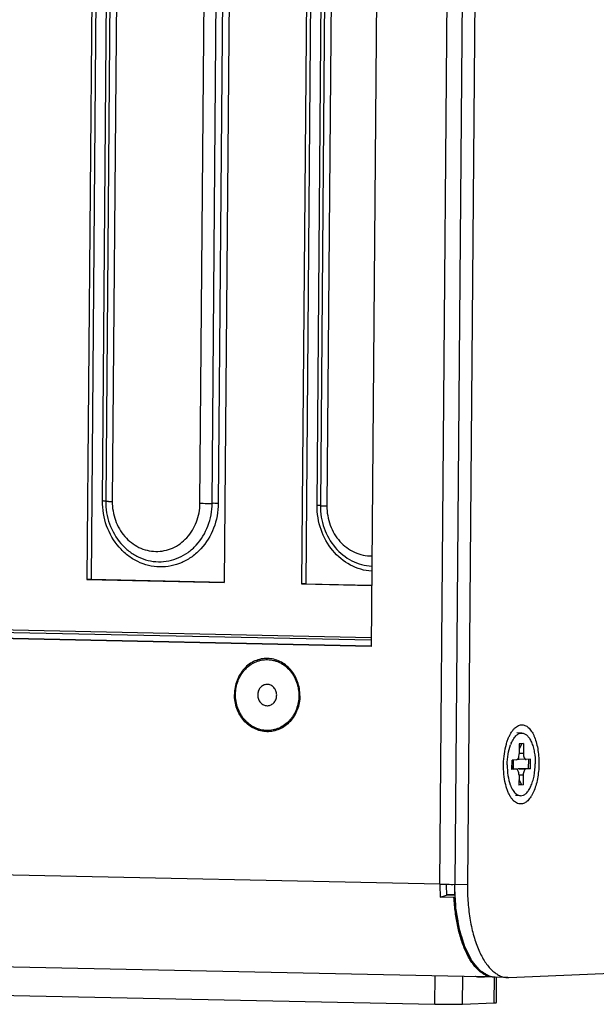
# Model space of a CAD drawing. Header units: millimetres. Extents: x 0 to 1750, y -1720 to 477.
# Tile 220 of 256: x 1064 to 1113, y -1032 to -949. Entities that reach past the tile are written whole.
import ezdxf

# ---------------------------------------------------------------- set-up
doc = ezdxf.new("R2010")
doc.units = ezdxf.units.MM
doc.header["$LTSCALE"] = 92.51
for name, color, linetype in [('3-6_GB12616_DXF_CONTINUOUS_LINE', 7, 'CONTINUOUS'), ('DE-11-024591DXF_CONTINUOUS_LINE', 7, 'CONTINUOUS'), ('DE-11-069666DXF_CONTINUOUS_LINE', 7, 'CONTINUOUS'), ('DE-11-080277DXF_CONTINUOUS_LINE', 7, 'CONTINUOUS'), ('DE-11-080278DXF_CONTINUOUS_LINE', 7, 'CONTINUOUS'), ('DE-11-080513DXF_CONTINUOUS_LINE', 7, 'CONTINUOUS'), ('DE-17-000326DXF_CONTINUOUS_LINE', 7, 'CONTINUOUS'), ('SC-KM3X5B-JMDXF_CONTINUOUS_LINE', 7, 'CONTINUOUS')]:
    doc.layers.add(name, color=color, linetype=linetype)

msp = doc.modelspace()

# ---------------------------------------------------------------- linework, layer by layer
at = {"layer": '3-6_GB12616_DXF_CONTINUOUS_LINE'}
for p, q in [((1084.753, -1004.855), (1084.707, -1004.856)), ((1084.738, -1006.655), (1084.783, -1006.654))]:
    msp.add_line(p, q, dxfattribs=at)
for points, knots in [([(1087.518, -1005.813), (1087.519, -1005.61), (1087.487, -1005.205), (1087.334, -1004.619), (1087.082, -1004.075), (1086.741, -1003.595), (1086.322, -1003.198), (1085.841, -1002.898), (1085.318, -1002.708), (1084.772, -1002.636), (1084.224, -1002.685), (1083.697, -1002.853), (1083.212, -1003.133), (1082.786, -1003.513), (1082.436, -1003.979), (1082.175, -1004.512), (1082.013, -1005.092), (1081.974, -1005.495), (1081.973, -1005.697)], [0, 0, 0, 0, 0.06593, 0.131498, 0.196255, 0.259853, 0.322108, 0.383038, 0.442866, 0.502004, 0.56098, 0.620353, 0.680613, 0.742094, 0.804934, 0.869062, 0.934215, 1, 1, 1, 1]), ([(1084.707, -1004.856), (1084.656, -1004.858), (1084.552, -1004.874), (1084.404, -1004.93), (1084.27, -1005.017), (1084.153, -1005.131), (1084.058, -1005.269), (1083.965, -1005.476), (1083.92, -1005.764), (1083.975, -1006.051), (1084.075, -1006.256), (1084.174, -1006.391), (1084.295, -1006.503), (1084.432, -1006.587), (1084.582, -1006.64), (1084.686, -1006.654), (1084.738, -1006.655)], [0, 0, 0, 0, 0.059045, 0.118598, 0.179127, 0.240904, 0.304018, 0.368359, 0.498985, 0.62989, 0.694542, 0.758032, 0.820199, 0.88107, 0.940869, 1, 1, 1, 1]), ([(1084.783, -1006.654), (1084.835, -1006.652), (1084.938, -1006.636), (1085.086, -1006.58), (1085.221, -1006.493), (1085.338, -1006.379), (1085.432, -1006.241), (1085.525, -1006.034), (1085.57, -1005.746), (1085.515, -1005.459), (1085.416, -1005.254), (1085.316, -1005.119), (1085.196, -1005.007), (1085.058, -1004.923), (1084.909, -1004.87), (1084.804, -1004.856), (1084.753, -1004.855)], [0, 0, 0, 0, 0.059045, 0.118598, 0.179127, 0.240904, 0.304018, 0.368359, 0.498985, 0.62989, 0.694542, 0.758032, 0.820199, 0.88107, 0.940869, 1, 1, 1, 1]), ([(1087.518, -1005.813), (1087.516, -1006.015), (1087.477, -1006.418), (1087.315, -1006.998), (1087.054, -1007.531), (1086.704, -1007.997), (1086.279, -1008.377), (1085.793, -1008.657), (1085.266, -1008.825), (1084.719, -1008.874), (1084.172, -1008.802), (1083.649, -1008.612), (1083.169, -1008.312), (1082.75, -1007.915), (1082.408, -1007.435), (1082.156, -1006.891), (1082.003, -1006.305), (1081.971, -1005.9), (1081.973, -1005.697)], [0, 0, 0, 0, 0.065785, 0.130938, 0.195066, 0.257906, 0.319387, 0.379647, 0.43902, 0.497996, 0.557134, 0.616962, 0.677892, 0.740147, 0.803745, 0.868502, 0.93407, 1, 1, 1, 1])]:
    msp.add_open_spline(points, degree=3, knots=knots, dxfattribs=at)
at = {"layer": 'DE-11-024591DXF_CONTINUOUS_LINE'}
for p, q in [((1070.799, -989.336), (1071.447, -910.763)), ((1071.723, -910.776), (1071.075, -989.349)), ((1072.275, -910.803), (1071.627, -989.375)), ((1079.056, -989.53), (1079.704, -910.957)), ((1080.086, -989.536), (1080.734, -910.964)), ((1081.248, -910.967), (1080.6, -989.54)), ((1088.972, -989.714), (1089.62, -911.141)), ((1089.896, -911.154), (1089.248, -989.727)), ((1090.449, -911.181), (1089.8, -989.753))]:
    msp.add_line(p, q, dxfattribs=at)
for points, knots in [([(1080.6, -989.54), (1080.594, -990.248), (1080.339, -991.653), (1079.421, -993.169), (1078.41, -994.073), (1077.552, -994.568), (1076.62, -994.864), (1075.653, -994.951), (1074.687, -994.824), (1073.762, -994.488), (1072.913, -993.958), (1071.918, -993.014), (1071.028, -991.466), (1070.793, -990.047), (1070.799, -989.336)], [0, 0, 0, 0, 0.130705, 0.257371, 0.318983, 0.379372, 0.438874, 0.497977, 0.557241, 0.617198, 0.678258, 0.740646, 0.868724, 1, 1, 1, 1]), ([(1071.075, -989.349), (1071.073, -989.347), (1071.065, -989.347), (1071.051, -989.345), (1071.027, -989.343), (1070.979, -989.341), (1070.902, -989.338), (1070.836, -989.336), (1070.799, -989.336)], [0, 0, 0, 0, 0.022867, 0.077923, 0.164535, 0.281308, 0.596701, 1, 1, 1, 1]), ([(1071.075, -989.349), (1071.069, -990.003), (1071.286, -991.308), (1072.104, -992.731), (1073.018, -993.598), (1073.799, -994.085), (1074.649, -994.394), (1075.537, -994.511), (1076.427, -994.431), (1077.283, -994.159), (1078.072, -993.704), (1079.002, -992.873), (1079.845, -991.479), (1080.08, -990.187), (1080.085, -989.536)], [0, 0, 0, 0, 0.131283, 0.25936, 0.321746, 0.382808, 0.442765, 0.502024, 0.561122, 0.620622, 0.681012, 0.742622, 0.869286, 1, 1, 1, 1]), ([(1071.075, -989.349), (1071.077, -989.352), (1071.094, -989.352), (1071.122, -989.357), (1071.171, -989.36), (1071.235, -989.364), (1071.314, -989.367), (1071.447, -989.371), (1071.553, -989.374), (1071.627, -989.375)], [0, 0, 0, 0, 0.022817, 0.077869, 0.164609, 0.28139, 0.426182, 0.596419, 1, 1, 1, 1]), ([(1071.627, -989.375), (1071.623, -989.914), (1071.801, -990.99), (1072.476, -992.163), (1073.229, -992.878), (1073.873, -993.28), (1074.574, -993.535), (1075.306, -993.631), (1076.039, -993.566), (1076.745, -993.341), (1077.396, -992.966), (1078.162, -992.281), (1078.858, -991.132), (1079.052, -990.067), (1079.056, -989.53)], [0, 0, 0, 0, 0.131276, 0.259349, 0.321736, 0.382796, 0.442753, 0.502016, 0.561117, 0.620617, 0.681006, 0.742619, 0.869288, 1, 1, 1, 1]), ([(1079.056, -989.53), (1079.141, -989.532), (1079.484, -989.537), (1079.828, -989.539), (1080.086, -989.536)], [0, 0, 0, 0, 0.248721, 1, 1, 1, 1]), ([(1080.6, -989.54), (1080.469, -989.537), (1080.297, -989.535), (1080.125, -989.536), (1080.086, -989.536)], [0, 0, 0, 0, 0.767766, 1, 1, 1, 1]), ([(1093.598, -995.283), (1093.286, -995.26), (1092.663, -995.146), (1091.474, -994.66), (1090.18, -993.58), (1089.189, -991.783), (1088.966, -990.404), (1088.972, -989.714)], [0, 0, 0, 0, 0.118177, 0.237883, 0.483206, 0.738603, 1, 1, 1, 1]), ([(1089.248, -989.727), (1089.247, -989.725), (1089.238, -989.725), (1089.224, -989.723), (1089.2, -989.722), (1089.152, -989.719), (1089.075, -989.716), (1089.009, -989.715), (1088.972, -989.714)], [0, 0, 0, 0, 0.022867, 0.077923, 0.164535, 0.281308, 0.596701, 1, 1, 1, 1]), ([(1089.248, -989.727), (1089.243, -990.371), (1089.454, -991.656), (1090.391, -993.326), (1091.612, -994.315), (1092.727, -994.746), (1093.311, -994.839), (1093.601, -994.853)], [0, 0, 0, 0, 0.261613, 0.517033, 0.762184, 0.881828, 1, 1, 1, 1]), ([(1089.248, -989.727), (1089.251, -989.73), (1089.267, -989.73), (1089.296, -989.736), (1089.344, -989.738), (1089.408, -989.742), (1089.488, -989.745), (1089.62, -989.749), (1089.726, -989.752), (1089.8, -989.753)], [0, 0, 0, 0, 0.022817, 0.077869, 0.164609, 0.28139, 0.426182, 0.596419, 1, 1, 1, 1]), ([(1089.8, -989.753), (1089.796, -990.304), (1089.983, -991.403), (1090.814, -992.815), (1091.888, -993.621), (1092.858, -993.939), (1093.36, -993.987), (1093.608, -993.983)], [0, 0, 0, 0, 0.262119, 0.517567, 0.762257, 0.881759, 1, 1, 1, 1])]:
    msp.add_open_spline(points, degree=3, knots=knots, dxfattribs=at)
at = {"layer": 'DE-11-069666DXF_CONTINUOUS_LINE'}
for p, q in [((1070.302, -896.574), (1069.482, -995.979)), ((1070.66, -896.581), (1069.84, -995.964)), ((1081.929, -896.816), (1081.109, -996.221)), ((1088.476, -896.952), (1087.656, -996.357)), ((1088.833, -896.959), (1088.014, -996.342)), ((1069.84, -995.964), (1069.482, -995.979)), ((1069.482, -995.979), (1081.109, -996.221)), ((1069.84, -995.964), (1081.109, -996.198)), ((1088.014, -996.342), (1087.656, -996.357)), ((1087.656, -996.357), (1093.588, -996.481)), ((1088.014, -996.342), (1093.588, -996.458)), ((1024.299, -999.438), (1093.552, -1000.879)), ((1015.737, -999.958), (1093.547, -1001.577)), ((1023.314, -999.623), (1093.55, -1001.085))]:
    msp.add_line(p, q, dxfattribs=at)
at = {"layer": 'DE-11-080277DXF_CONTINUOUS_LINE'}
for p, q in [((1099.373, -1021.757), (1101.257, -793.336)), ((1094.408, -897.075), (1093.545, -1001.639)), ((1093.545, -1001.639), (1015.2, -1000.009)), ((1093.546, -1001.605), (1015.736, -999.986)), ((1099.373, -1021.757), (1009.311, -1019.883)), ((1099.398, -1022.865), (1099.931, -1022.676)), ((1100.561, -1022.889), (1099.398, -1022.865)), ((1100.638, -1022.632), (1099.93, -1022.662)), ((1100.641, -1022.691), (1099.931, -1022.676)), ((1100.561, -1022.889), (1100.648, -1022.858)), ((1102.784, -1029.605), (1012.723, -1027.731)), ((1102.389, -1029.547), (1103.552, -1029.571)), ((1102.885, -1029.604), (1102.885, -1029.557)), ((1102.955, -1029.603), (1103.645, -1029.574)), ((1103.552, -1029.571), (1103.553, -1029.547))]:
    msp.add_line(p, q, dxfattribs=at)
for centre, radius, start, end in [((1102.818, -1028.004), 1.601, 268.80993, 272.40545), ((1102.908, -1028.484), 1.12, 268.80826, 272.40364)]:
    msp.add_arc(centre, radius, start, end, dxfattribs=at)
for points, knots in [([(1084.72, -1008.754), (1084.545, -1008.75), (1084.28, -1008.715), (1083.94, -1008.613), (1083.609, -1008.473), (1083.219, -1008.23), (1082.883, -1007.911), (1082.651, -1007.616), (1082.444, -1007.295), (1082.24, -1006.855), (1082.092, -1006.287), (1082.045, -1005.7), (1082.101, -1005.114), (1082.258, -1004.553), (1082.47, -1004.12), (1082.683, -1003.807), (1082.919, -1003.523), (1083.261, -1003.217), (1083.655, -1002.991), (1083.988, -1002.865), (1084.329, -1002.776), (1084.595, -1002.752), (1084.77, -1002.756)], [0, 0, 0, 0, 0.059119, 0.088951, 0.119013, 0.179923, 0.242159, 0.273823, 0.305808, 0.370544, 0.436094, 0.502001, 0.567763, 0.632898, 0.697004, 0.728621, 0.759898, 0.82136, 0.881601, 0.911404, 0.941043, 1, 1, 1, 1]), ([(1084.77, -1002.756), (1084.946, -1002.76), (1085.211, -1002.795), (1085.55, -1002.897), (1085.881, -1003.037), (1086.271, -1003.28), (1086.607, -1003.599), (1086.839, -1003.894), (1087.046, -1004.215), (1087.251, -1004.655), (1087.399, -1005.223), (1087.445, -1005.811), (1087.389, -1006.396), (1087.232, -1006.958), (1087.021, -1007.39), (1086.808, -1007.703), (1086.571, -1007.987), (1086.229, -1008.293), (1085.836, -1008.519), (1085.502, -1008.645), (1085.161, -1008.734), (1084.896, -1008.758), (1084.72, -1008.754)], [0, 0, 0, 0, 0.059119, 0.088951, 0.119013, 0.179923, 0.242159, 0.273823, 0.305808, 0.370544, 0.436094, 0.502001, 0.567763, 0.632898, 0.697004, 0.728621, 0.759898, 0.82136, 0.881601, 0.911404, 0.941043, 1, 1, 1, 1]), ([(1099.373, -1021.757), (1099.372, -1021.849), (1099.372, -1022.219), (1099.383, -1022.589), (1099.398, -1022.865)], [0, 0, 0, 0, 0.250917, 1, 1, 1, 1]), ([(1099.373, -1021.757), (1099.581, -1021.761), (1099.999, -1021.767), (1100.416, -1021.768), (1100.625, -1021.767)], [0, 0, 0, 0, 0.500017, 1, 1, 1, 1]), ([(1099.909, -1021.765), (1099.909, -1021.841), (1099.909, -1022.145), (1099.919, -1022.449), (1099.931, -1022.676)], [0, 0, 0, 0, 0.250914, 1, 1, 1, 1]), ([(1103.552, -1029.571), (1103.455, -1029.545), (1103.26, -1029.473), (1102.98, -1029.316), (1102.709, -1029.109), (1102.447, -1028.853), (1102.197, -1028.551), (1101.96, -1028.204), (1101.736, -1027.815), (1101.451, -1027.226), (1101.144, -1026.399), (1100.86, -1025.311), (1100.658, -1024.128), (1100.584, -1023.308), (1100.561, -1022.889)], [0, 0, 0, 0, 0.039227, 0.080571, 0.124682, 0.172029, 0.222917, 0.277508, 0.335848, 0.397884, 0.532399, 0.679346, 0.836215, 1, 1, 1, 1]), ([(1102.389, -1029.547), (1102.421, -1029.556), (1102.551, -1029.587), (1102.685, -1029.603), (1102.784, -1029.605)], [0, 0, 0, 0, 0.252884, 1, 1, 1, 1]), ([(1102.955, -1029.603), (1103.018, -1029.6), (1103.102, -1029.589), (1103.184, -1029.57), (1103.204, -1029.564)], [0, 0, 0, 0, 0.749255, 1, 1, 1, 1])]:
    msp.add_open_spline(points, degree=3, knots=knots, dxfattribs=at)
at = {"layer": 'DE-11-080278DXF_CONTINUOUS_LINE'}
for p, q in [((1102.513, -792.863), (1100.625, -1021.783)), ((1103.586, -792.885), (1101.698, -1021.805)), ((1101.698, -1021.805), (1100.625, -1021.783)), ((1105.21, -1029.652), (1164.039, -1027.182)), ((1103.559, -1029.548), (1103.553, -1029.547)), ((1103.559, -1029.548), (1103.553, -1029.547)), ((1105.11, -1029.653), (1104.037, -1029.631))]:
    msp.add_line(p, q, dxfattribs=at)
msp.add_arc((1105.143, -1028.052), 1.601, 268.80984, 272.40537, dxfattribs=at)
for points, knots in [([(1105.073, -1009.655), (1105.108, -1009.553), (1105.181, -1009.36), (1105.309, -1009.091), (1105.449, -1008.854), (1105.6, -1008.654), (1105.76, -1008.493), (1105.928, -1008.372), (1106.102, -1008.295), (1106.222, -1008.274), (1106.281, -1008.272)], [0, 0, 0, 0, 0.165725, 0.319979, 0.461874, 0.591021, 0.707694, 0.813041, 0.909317, 1, 1, 1, 1]), ([(1106.281, -1008.272), (1106.33, -1008.27), (1106.43, -1008.277), (1106.577, -1008.32), (1106.721, -1008.396), (1106.859, -1008.503), (1106.991, -1008.639), (1107.115, -1008.804), (1107.231, -1008.996), (1107.378, -1009.294), (1107.53, -1009.723), (1107.66, -1010.293), (1107.738, -1010.912), (1107.761, -1011.559), (1107.727, -1012.207), (1107.639, -1012.834), (1107.499, -1013.415), (1107.339, -1013.856), (1107.188, -1014.166), (1107.069, -1014.367), (1106.942, -1014.542), (1106.808, -1014.69), (1106.668, -1014.808), (1106.524, -1014.896), (1106.376, -1014.952), (1106.275, -1014.967), (1106.226, -1014.969)], [0, 0, 0, 0, 0.01864, 0.037784, 0.058068, 0.079991, 0.103894, 0.129974, 0.158309, 0.188881, 0.256285, 0.330877, 0.410693, 0.493396, 0.576466, 0.657357, 0.733665, 0.803296, 0.835113, 0.864735, 0.892102, 0.917234, 0.940258, 0.96143, 0.981156, 1, 1, 1, 1]), ([(1104.923, -1013.272), (1104.859, -1013.005), (1104.771, -1012.445), (1104.74, -1011.589), (1104.806, -1010.735), (1104.918, -1010.18), (1104.993, -1009.916)], [0, 0, 0, 0, 0.243038, 0.5, 0.756962, 1, 1, 1, 1]), ([(1104.993, -1009.916), (1104.999, -1009.893), (1105.024, -1009.806), (1105.052, -1009.719), (1105.073, -1009.655)], [0, 0, 0, 0, 0.254119, 1, 1, 1, 1]), ([(1104.986, -1013.512), (1104.98, -1013.492), (1104.958, -1013.413), (1104.937, -1013.333), (1104.923, -1013.272)], [0, 0, 0, 0, 0.246234, 1, 1, 1, 1]), ([(1106.226, -1014.969), (1106.164, -1014.972), (1106.036, -1014.959), (1105.85, -1014.887), (1105.673, -1014.765), (1105.507, -1014.595), (1105.352, -1014.381), (1105.211, -1014.125), (1105.087, -1013.832), (1105.018, -1013.622), (1104.986, -1013.512)], [0, 0, 0, 0, 0.090766, 0.185679, 0.289263, 0.404574, 0.533234, 0.675718, 0.831644, 1, 1, 1, 1]), ([(1103.553, -1029.547), (1103.448, -1029.512), (1103.236, -1029.419), (1102.935, -1029.224), (1102.645, -1028.969), (1102.368, -1028.659), (1102.105, -1028.296), (1101.859, -1027.881), (1101.631, -1027.419), (1101.422, -1026.912), (1101.235, -1026.365), (1101.012, -1025.571), (1100.798, -1024.507), (1100.649, -1023.167), (1100.621, -1022.248), (1100.625, -1021.783)], [0, 0, 0, 0, 0.038342, 0.079191, 0.123193, 0.170783, 0.222204, 0.277546, 0.336769, 0.399733, 0.466217, 0.535931, 0.683587, 0.839509, 1, 1, 1, 1]), ([(1101.698, -1021.805), (1101.694, -1022.315), (1101.728, -1023.319), (1101.88, -1024.551), (1102.067, -1025.488), (1102.235, -1026.145), (1102.431, -1026.76), (1102.653, -1027.328), (1102.899, -1027.844), (1103.168, -1028.304), (1103.456, -1028.702), (1103.761, -1029.036), (1104.082, -1029.302), (1104.416, -1029.498), (1104.759, -1029.62), (1104.994, -1029.651), (1105.11, -1029.653)], [0, 0, 0, 0, 0.166432, 0.327244, 0.404124, 0.477942, 0.548241, 0.614633, 0.676815, 0.734595, 0.787912, 0.836881, 0.881831, 0.923358, 0.962356, 1, 1, 1, 1]), ([(1104.037, -1029.631), (1103.956, -1029.629), (1103.794, -1029.613), (1103.636, -1029.574), (1103.559, -1029.548)], [0, 0, 0, 0, 0.49559, 1, 1, 1, 1])]:
    msp.add_open_spline(points, degree=3, knots=knots, dxfattribs=at)
at = {"layer": 'DE-11-080513DXF_CONTINUOUS_LINE'}
for p, q in [((1102.513, -792.863), (1100.625, -1021.783)), ((1103.558, -1029.548), (1103.553, -1029.547)), ((1104.021, -1029.63), (1104.017, -1029.63)), ((1104.037, -1029.631), (1104.021, -1029.63))]:
    msp.add_line(p, q, dxfattribs=at)
for points, knots in [([(1100.624, -1022.042), (1100.624, -1022.04), (1100.624, -1022.037), (1100.624, -1022.032), (1100.624, -1022.027), (1100.624, -1022.024), (1100.624, -1022.021), (1100.624, -1022.019), (1100.624, -1022.017), (1100.624, -1022.016), (1100.624, -1022.015), (1100.624, -1022.015), (1100.624, -1022.014), (1100.624, -1022.014), (1100.624, -1022.014), (1100.624, -1022.013), (1100.624, -1022.012), (1100.624, -1022.01), (1100.624, -1022.007), (1100.624, -1022.005), (1100.624, -1022.001), (1100.624, -1021.995), (1100.624, -1021.986), (1100.624, -1021.978), (1100.624, -1021.971), (1100.624, -1021.968), (1100.624, -1021.965), (1100.624, -1021.963), (1100.624, -1021.961), (1100.624, -1021.959), (1100.624, -1021.959), (1100.624, -1021.958), (1100.624, -1021.958), (1100.624, -1021.958), (1100.624, -1021.957), (1100.624, -1021.956), (1100.624, -1021.955), (1100.624, -1021.954), (1100.624, -1021.951), (1100.624, -1021.949), (1100.624, -1021.945), (1100.624, -1021.942), (1100.624, -1021.938), (1100.624, -1021.936), (1100.624, -1021.934), (1100.624, -1021.933), (1100.624, -1021.932), (1100.624, -1021.932), (1100.624, -1021.931), (1100.624, -1021.931), (1100.624, -1021.931), (1100.624, -1021.931), (1100.624, -1021.93), (1100.624, -1021.93), (1100.624, -1021.929), (1100.624, -1021.928), (1100.624, -1021.927), (1100.624, -1021.925), (1100.624, -1021.923), (1100.624, -1021.919), (1100.624, -1021.915), (1100.624, -1021.908), (1100.624, -1021.901), (1100.624, -1021.894), (1100.624, -1021.889), (1100.624, -1021.884), (1100.624, -1021.881), (1100.624, -1021.879), (1100.624, -1021.877), (1100.624, -1021.876), (1100.624, -1021.875), (1100.624, -1021.875), (1100.624, -1021.874), (1100.624, -1021.874), (1100.624, -1021.873), (1100.624, -1021.872), (1100.624, -1021.871), (1100.624, -1021.87), (1100.624, -1021.868), (1100.624, -1021.865), (1100.624, -1021.862), (1100.624, -1021.858), (1100.624, -1021.855), (1100.624, -1021.853), (1100.624, -1021.852), (1100.624, -1021.85), (1100.624, -1021.849), (1100.624, -1021.848), (1100.624, -1021.848), (1100.624, -1021.847), (1100.624, -1021.847), (1100.624, -1021.847), (1100.624, -1021.846), (1100.624, -1021.845), (1100.624, -1021.844), (1100.624, -1021.842), (1100.624, -1021.84), (1100.624, -1021.836), (1100.624, -1021.831), (1100.624, -1021.825), (1100.624, -1021.817), (1100.625, -1021.807), (1100.625, -1021.795), (1100.625, -1021.787), (1100.625, -1021.783)], [0, 0, 0, 0, 0.03125, 0.0625, 0.09375, 0.109375, 0.125, 0.140625, 0.148438, 0.15625, 0.160156, 0.164062, 0.166016, 0.166992, 0.167969, 0.169922, 0.171875, 0.179688, 0.1875, 0.195312, 0.203125, 0.21875, 0.25, 0.28125, 0.296875, 0.304688, 0.3125, 0.320312, 0.328125, 0.330078, 0.332031, 0.333008, 0.333984, 0.335938, 0.339844, 0.34375, 0.351562, 0.359375, 0.375, 0.390625, 0.40625, 0.4375, 0.453125, 0.46875, 0.476562, 0.484375, 0.488281, 0.492188, 0.496094, 0.498047, 0.499023, 0.5, 0.500977, 0.501953, 0.503906, 0.507812, 0.511719, 0.515625, 0.523438, 0.53125, 0.546875, 0.5625, 0.59375, 0.609375, 0.625, 0.640625, 0.648438, 0.65625, 0.660156, 0.664062, 0.666016, 0.666992, 0.667969, 0.669922, 0.671875, 0.679688, 0.6875, 0.695312, 0.703125, 0.71875, 0.75, 0.765625, 0.78125, 0.796875, 0.804688, 0.8125, 0.820312, 0.824219, 0.828125, 0.830078, 0.832031, 0.833008, 0.833984, 0.835938, 0.839844, 0.84375, 0.851562, 0.859375, 0.875, 0.890625, 0.90625, 0.9375, 0.96875, 1, 1, 1, 1]), ([(1103.553, -1029.547), (1103.505, -1029.518), (1103.432, -1029.474), (1103.335, -1029.416), (1103.263, -1029.373), (1103.19, -1029.329), (1103.117, -1029.286), (1103.057, -1029.25), (1103.008, -1029.221), (1102.972, -1029.199), (1102.936, -1029.177), (1102.905, -1029.159), (1102.881, -1029.145), (1102.863, -1029.134), (1102.845, -1029.123), (1102.83, -1029.114), (1102.818, -1029.107), (1102.809, -1029.101), (1102.801, -1029.097), (1102.795, -1029.093), (1102.79, -1029.091), (1102.787, -1029.088), (1102.784, -1029.086), (1102.782, -1029.085), (1102.78, -1029.084), (1102.779, -1029.084), (1102.779, -1029.083), (1102.778, -1029.083), (1102.778, -1029.083), (1102.777, -1029.082), (1102.776, -1029.081), (1102.775, -1029.079), (1102.773, -1029.077), (1102.771, -1029.074), (1102.768, -1029.071), (1102.763, -1029.065), (1102.756, -1029.056), (1102.748, -1029.046), (1102.739, -1029.036), (1102.731, -1029.026), (1102.72, -1029.013), (1102.706, -1028.996), (1102.684, -1028.969), (1102.656, -1028.935), (1102.623, -1028.895), (1102.589, -1028.855), (1102.556, -1028.814), (1102.522, -1028.774), (1102.478, -1028.72), (1102.422, -1028.653), (1102.367, -1028.585), (1102.322, -1028.532), (1102.289, -1028.491), (1102.255, -1028.451), (1102.222, -1028.411), (1102.189, -1028.37), (1102.161, -1028.337), (1102.139, -1028.31), (1102.125, -1028.293), (1102.114, -1028.279), (1102.105, -1028.269), (1102.097, -1028.259), (1102.088, -1028.249), (1102.082, -1028.241), (1102.077, -1028.235), (1102.074, -1028.231), (1102.072, -1028.229), (1102.07, -1028.226), (1102.068, -1028.225), (1102.067, -1028.223), (1102.067, -1028.223), (1102.066, -1028.222), (1102.066, -1028.221), (1102.065, -1028.219), (1102.064, -1028.217), (1102.062, -1028.214), (1102.06, -1028.209), (1102.057, -1028.204), (1102.054, -1028.197), (1102.049, -1028.187), (1102.043, -1028.176), (1102.036, -1028.162), (1102.027, -1028.143), (1102.015, -1028.12), (1102.002, -1028.092), (1101.988, -1028.064), (1101.969, -1028.027), (1101.946, -1027.981), (1101.918, -1027.925), (1101.891, -1027.869), (1101.854, -1027.795), (1101.808, -1027.702), (1101.752, -1027.591), (1101.706, -1027.498), (1101.669, -1027.424), (1101.641, -1027.368), (1101.614, -1027.312), (1101.586, -1027.256), (1101.563, -1027.21), (1101.544, -1027.173), (1101.531, -1027.145), (1101.519, -1027.122), (1101.51, -1027.103), (1101.503, -1027.089), (1101.496, -1027.075), (1101.49, -1027.064), (1101.486, -1027.054), (1101.483, -1027.049), (1101.48, -1027.044), (1101.479, -1027.04), (1101.477, -1027.038), (1101.476, -1027.036), (1101.476, -1027.034), (1101.475, -1027.034), (1101.475, -1027.032), (1101.474, -1027.031), (1101.474, -1027.028), (1101.472, -1027.025), (1101.471, -1027.02), (1101.469, -1027.015), (1101.467, -1027.007), (1101.464, -1026.996), (1101.459, -1026.981), (1101.454, -1026.964), (1101.448, -1026.946), (1101.441, -1026.923), (1101.432, -1026.894), (1101.422, -1026.859), (1101.407, -1026.812), (1101.389, -1026.754), (1101.368, -1026.684), (1101.347, -1026.614), (1101.325, -1026.545), (1101.297, -1026.451), (1101.261, -1026.335), (1101.218, -1026.195), (1101.175, -1026.056), (1101.14, -1025.939), (1101.111, -1025.846), (1101.093, -1025.788), (1101.079, -1025.741), (1101.068, -1025.707), (1101.057, -1025.672), (1101.047, -1025.637), (1101.038, -1025.608), (1101.032, -1025.587), (1101.028, -1025.576), (1101.025, -1025.567), (1101.023, -1025.56), (1101.021, -1025.554), (1101.02, -1025.55), (1101.019, -1025.547), (1101.019, -1025.545), (1101.018, -1025.544), (1101.018, -1025.542), (1101.017, -1025.539), (1101.017, -1025.535), (1101.016, -1025.529), (1101.014, -1025.52), (1101.012, -1025.507), (1101.009, -1025.491), (1101.006, -1025.471), (1101.001, -1025.444), (1100.996, -1025.411), (1100.989, -1025.371), (1100.98, -1025.318), (1100.969, -1025.252), (1100.955, -1025.172), (1100.942, -1025.093), (1100.923, -1024.987), (1100.901, -1024.854), (1100.874, -1024.695), (1100.847, -1024.536), (1100.824, -1024.404), (1100.806, -1024.298), (1100.793, -1024.218), (1100.779, -1024.139), (1100.768, -1024.072), (1100.759, -1024.019), (1100.752, -1023.98), (1100.746, -1023.946), (1100.742, -1023.92), (1100.739, -1023.9), (1100.736, -1023.883), (1100.733, -1023.87), (1100.732, -1023.862), (1100.731, -1023.855), (1100.73, -1023.851), (1100.73, -1023.848), (1100.729, -1023.847), (1100.729, -1023.845), (1100.729, -1023.843), (1100.729, -1023.837), (1100.728, -1023.829), (1100.728, -1023.819), (1100.727, -1023.808), (1100.726, -1023.794), (1100.725, -1023.769), (1100.723, -1023.734), (1100.72, -1023.692), (1100.718, -1023.65), (1100.716, -1023.607), (1100.712, -1023.551), (1100.708, -1023.48), (1100.702, -1023.368), (1100.693, -1023.227), (1100.684, -1023.057), (1100.674, -1022.888), (1100.664, -1022.719), (1100.654, -1022.55), (1100.641, -1022.324), (1100.631, -1022.155), (1100.624, -1022.042)], [0, 0, 0, 0, 0.03125, 0.046875, 0.0625, 0.078125, 0.09375, 0.109375, 0.117188, 0.125, 0.132812, 0.140625, 0.144531, 0.148438, 0.152344, 0.15625, 0.158203, 0.160156, 0.162109, 0.163086, 0.164062, 0.165039, 0.165527, 0.166016, 0.16626, 0.166504, 0.166626, 0.166687, 0.166748, 0.16687, 0.166992, 0.16748, 0.167969, 0.168457, 0.168945, 0.169922, 0.171875, 0.173828, 0.175781, 0.177734, 0.179688, 0.183594, 0.1875, 0.195312, 0.203125, 0.210938, 0.21875, 0.226562, 0.234375, 0.25, 0.265625, 0.273438, 0.28125, 0.289062, 0.296875, 0.304688, 0.3125, 0.316406, 0.320312, 0.322266, 0.324219, 0.326172, 0.328125, 0.330078, 0.331055, 0.331543, 0.332031, 0.33252, 0.333008, 0.33313, 0.333252, 0.333374, 0.333496, 0.33374, 0.333984, 0.334473, 0.334961, 0.335938, 0.336914, 0.337891, 0.339844, 0.341797, 0.34375, 0.347656, 0.351562, 0.355469, 0.359375, 0.367188, 0.375, 0.382812, 0.390625, 0.40625, 0.421875, 0.4375, 0.445312, 0.453125, 0.460938, 0.46875, 0.476562, 0.480469, 0.484375, 0.488281, 0.490234, 0.492188, 0.494141, 0.496094, 0.49707, 0.498047, 0.498535, 0.499023, 0.499512, 0.499756, 0.499878, 0.5, 0.500122, 0.500244, 0.500488, 0.500977, 0.501465, 0.501953, 0.50293, 0.503906, 0.505859, 0.507812, 0.509766, 0.511719, 0.515625, 0.519531, 0.523438, 0.53125, 0.539062, 0.546875, 0.554688, 0.5625, 0.578125, 0.59375, 0.609375, 0.625, 0.632812, 0.640625, 0.644531, 0.648438, 0.652344, 0.65625, 0.660156, 0.662109, 0.663086, 0.664062, 0.665039, 0.665527, 0.666016, 0.66626, 0.666504, 0.666626, 0.666748, 0.666992, 0.66748, 0.667969, 0.668945, 0.669922, 0.671875, 0.673828, 0.675781, 0.679688, 0.683594, 0.6875, 0.695312, 0.703125, 0.710938, 0.71875, 0.734375, 0.75, 0.765625, 0.78125, 0.789062, 0.796875, 0.804688, 0.8125, 0.816406, 0.820312, 0.824219, 0.826172, 0.828125, 0.830078, 0.831055, 0.832031, 0.83252, 0.833008, 0.833252, 0.833374, 0.833496, 0.83374, 0.833984, 0.834961, 0.835938, 0.836914, 0.837891, 0.839844, 0.84375, 0.847656, 0.851562, 0.855469, 0.859375, 0.867188, 0.875, 0.890625, 0.90625, 0.921875, 0.9375, 0.953125, 0.96875, 1, 1, 1, 1]), ([(1104.017, -1029.63), (1104.008, -1029.63), (1103.989, -1029.629), (1103.968, -1029.627), (1103.954, -1029.627), (1103.948, -1029.626), (1103.944, -1029.626), (1103.939, -1029.626), (1103.931, -1029.625), (1103.919, -1029.624), (1103.905, -1029.622), (1103.891, -1029.621), (1103.88, -1029.619), (1103.871, -1029.619), (1103.867, -1029.618), (1103.862, -1029.617), (1103.856, -1029.616), (1103.842, -1029.614), (1103.826, -1029.612), (1103.81, -1029.609), (1103.802, -1029.608), (1103.797, -1029.608), (1103.793, -1029.607), (1103.79, -1029.606), (1103.785, -1029.605), (1103.777, -1029.604), (1103.761, -1029.601), (1103.745, -1029.597), (1103.731, -1029.595), (1103.725, -1029.593), (1103.72, -1029.593), (1103.716, -1029.591), (1103.707, -1029.589), (1103.696, -1029.587), (1103.682, -1029.583), (1103.67, -1029.58), (1103.661, -1029.578), (1103.655, -1029.577), (1103.651, -1029.576), (1103.648, -1029.575), (1103.646, -1029.574), (1103.645, -1029.574), (1103.643, -1029.574), (1103.642, -1029.573), (1103.637, -1029.572), (1103.631, -1029.57), (1103.623, -1029.568), (1103.615, -1029.565), (1103.604, -1029.562), (1103.585, -1029.556), (1103.569, -1029.552), (1103.558, -1029.548)], [0, 0, 0, 0, 0.0625, 0.125, 0.140625, 0.15625, 0.164062, 0.171875, 0.1875, 0.21875, 0.25, 0.28125, 0.3125, 0.328125, 0.335938, 0.34375, 0.359375, 0.375, 0.4375, 0.46875, 0.484375, 0.492188, 0.5, 0.507812, 0.515625, 0.53125, 0.5625, 0.625, 0.640625, 0.65625, 0.664062, 0.671875, 0.6875, 0.71875, 0.75, 0.78125, 0.796875, 0.8125, 0.820312, 0.828125, 0.832031, 0.833984, 0.835938, 0.839844, 0.84375, 0.859375, 0.875, 0.890625, 0.90625, 0.9375, 1, 1, 1, 1])]:
    msp.add_open_spline(points, degree=3, knots=knots, dxfattribs=at)
at = {"layer": 'DE-17-000326DXF_CONTINUOUS_LINE'}
for p, q in [((1098.936, -1031.903), (1098.956, -1029.525)), ((1101.284, -1031.903), (1101.303, -1029.574)), ((1103.968, -1031.79), (1103.986, -1029.63)), ((1104.153, -1031.772), (1104.17, -1029.633)), ((1048.852, -1030.861), (1098.936, -1031.903)), ((1101.284, -1031.903), (1103.968, -1031.79))]:
    msp.add_line(p, q, dxfattribs=at)
for points, knots in [([(1098.936, -1031.903), (1099.381, -1031.912), (1100.025, -1031.918), (1100.807, -1031.914), (1101.145, -1031.908), (1101.284, -1031.903)], [0, 0, 0, 0, 0.568995, 0.821623, 1, 1, 1, 1]), ([(1103.968, -1031.79), (1103.994, -1031.789), (1104.04, -1031.787), (1104.093, -1031.783), (1104.124, -1031.78), (1104.139, -1031.777), (1104.147, -1031.775), (1104.153, -1031.773), (1104.153, -1031.772)], [0, 0, 0, 0, 0.42848, 0.740233, 0.850611, 0.930152, 0.979179, 1, 1, 1, 1])]:
    msp.add_open_spline(points, degree=3, knots=knots, dxfattribs=at)
at = {"layer": 'SC-KM3X5B-JMDXF_CONTINUOUS_LINE'}
for p, q in [((1106.308, -1008.971), (1105.892, -1008.963)), ((1106.089, -1009.879), (1106.082, -1010.728)), ((1106.307, -1009.888), (1106.085, -1010.307)), ((1106.447, -1009.864), (1106.089, -1009.879)), ((1106.307, -1009.888), (1106.089, -1009.897)), ((1106.447, -1009.864), (1106.307, -1009.888)), ((1106.447, -1009.864), (1106.44, -1010.713)), ((1106.44, -1010.713), (1106.082, -1010.706)), ((1106.653, -1011.204), (1106.082, -1011.192)), ((1106.653, -1011.204), (1106.659, -1011.204)), ((1107.039, -1011.188), (1106.659, -1011.204)), ((1106.881, -1011.985), (1106.888, -1011.186)), ((1107.033, -1011.988), (1107.039, -1011.188)), ((1105.607, -1011.996), (1105.465, -1012.002)), ((1105.467, -1012.053), (1105.474, -1011.254)), ((1105.847, -1012.037), (1105.467, -1012.053)), ((1105.854, -1012.037), (1105.468, -1012.029)), ((1105.847, -1012.037), (1105.468, -1012.03)), ((1105.469, -1011.853), (1105.643, -1012.033)), ((1105.47, -1011.724), (1105.607, -1011.996)), ((1105.585, -1011.249), (1105.472, -1011.463)), ((1105.473, -1011.342), (1105.562, -1011.25)), ((1105.854, -1011.238), (1105.474, -1011.254)), ((1105.607, -1011.996), (1105.613, -1011.248)), ((1105.854, -1012.038), (1105.847, -1012.037)), ((1106.881, -1011.985), (1106.089, -1011.992)), ((1106.089, -1011.992), (1106.652, -1012.004)), ((1107.033, -1011.988), (1106.652, -1012.004)), ((1107.033, -1011.988), (1106.881, -1011.985)), ((1106.067, -1012.528), (1106.06, -1013.378)), ((1106.067, -1012.505), (1106.425, -1012.513)), ((1106.425, -1012.513), (1106.418, -1013.363)), ((1106.279, -1013.332), (1106.058, -1013.341)), ((1106.418, -1013.363), (1106.06, -1013.378)), ((1106.064, -1012.904), (1106.279, -1013.332)), ((1106.279, -1013.332), (1106.418, -1013.363)), ((1106.198, -1014.27), (1105.781, -1014.261))]:
    msp.add_line(p, q, dxfattribs=at)
for centre, radius, start, end in [((1108.394, -1011.103), 3.244, 156.9516, 159.37282), ((1108.204, -1012.288), 3.067, 200.411, 200.8451), ((1106.356, -1013.444), 0.863, 232.08001, 234.14886)]:
    msp.add_arc(centre, radius, start, end, dxfattribs=at)
for centre, start_param, end_param in [((1106.099, -1010.692), -3.214454, -2.957415), ((1106.085, -1012.492), 0.212262, 0.661163)]:
    msp.add_ellipse(centre, major_axis=(0.106, 0.489), ratio=0.960532, start_param=start_param, end_param=end_param, dxfattribs=at)
for points, knots in [([(1105.409, -1009.832), (1105.468, -1009.694), (1105.594, -1009.447), (1105.771, -1009.232), (1105.866, -1009.151)], [0, 0, 0, 0, 0.546654, 1, 1, 1, 1]), ([(1105.866, -1009.151), (1105.932, -1009.095), (1106.069, -1009.004), (1106.232, -1008.97), (1106.308, -1008.971)], [0, 0, 0, 0, 0.529869, 1, 1, 1, 1]), ([(1106.308, -1008.971), (1106.386, -1008.973), (1106.551, -1009.016), (1106.771, -1009.178), (1106.966, -1009.425), (1107.133, -1009.75), (1107.27, -1010.142), (1107.405, -1010.752), (1107.441, -1011.239), (1107.438, -1011.571)], [0, 0, 0, 0, 0.076374, 0.162674, 0.264808, 0.384793, 0.521638, 0.673038, 1, 1, 1, 1]), ([(1105.068, -1011.67), (1105.07, -1011.368), (1105.12, -1010.787), (1105.26, -1010.22), (1105.358, -1009.96)], [0, 0, 0, 0, 0.521535, 1, 1, 1, 1]), ([(1105.854, -1011.238), (1105.927, -1011.235), (1106.021, -1011.096), (1106.068, -1010.916), (1106.081, -1010.793), (1106.082, -1010.728)], [0, 0, 0, 0, 0.377371, 0.670919, 1, 1, 1, 1]), ([(1106.44, -1010.713), (1106.439, -1010.776), (1106.449, -1010.896), (1106.491, -1011.07), (1106.583, -1011.202), (1106.653, -1011.204)], [0, 0, 0, 0, 0.333127, 0.62628, 1, 1, 1, 1]), ([(1105.068, -1011.67), (1105.065, -1011.971), (1105.104, -1012.543), (1105.235, -1013.104), (1105.33, -1013.358)], [0, 0, 0, 0, 0.525602, 1, 1, 1, 1]), ([(1106.067, -1012.528), (1106.067, -1012.465), (1106.057, -1012.345), (1106.015, -1012.171), (1105.924, -1012.039), (1105.854, -1012.037)], [0, 0, 0, 0, 0.333127, 0.62628, 1, 1, 1, 1]), ([(1106.198, -1014.27), (1106.278, -1014.272), (1106.452, -1014.233), (1106.686, -1014.068), (1106.897, -1013.812), (1107.08, -1013.473), (1107.232, -1013.063), (1107.387, -1012.426), (1107.436, -1011.917), (1107.438, -1011.571)], [0, 0, 0, 0, 0.075545, 0.161612, 0.264094, 0.384858, 0.52255, 0.674445, 1, 1, 1, 1]), ([(1106.652, -1012.004), (1106.579, -1012.007), (1106.485, -1012.145), (1106.438, -1012.325), (1106.425, -1012.449), (1106.425, -1012.513)], [0, 0, 0, 0, 0.377371, 0.670919, 1, 1, 1, 1]), ([(1105.338, -1013.38), (1105.397, -1013.534), (1105.525, -1013.807), (1105.72, -1014.043), (1105.825, -1014.125)], [0, 0, 0, 0, 0.553068, 1, 1, 1, 1]), ([(1105.85, -1014.144), (1105.903, -1014.182), (1106.013, -1014.244), (1106.138, -1014.269), (1106.198, -1014.27)], [0, 0, 0, 0, 0.520022, 1, 1, 1, 1])]:
    msp.add_open_spline(points, degree=3, knots=knots, dxfattribs=at)

doc.saveas('drawing.dxf')
